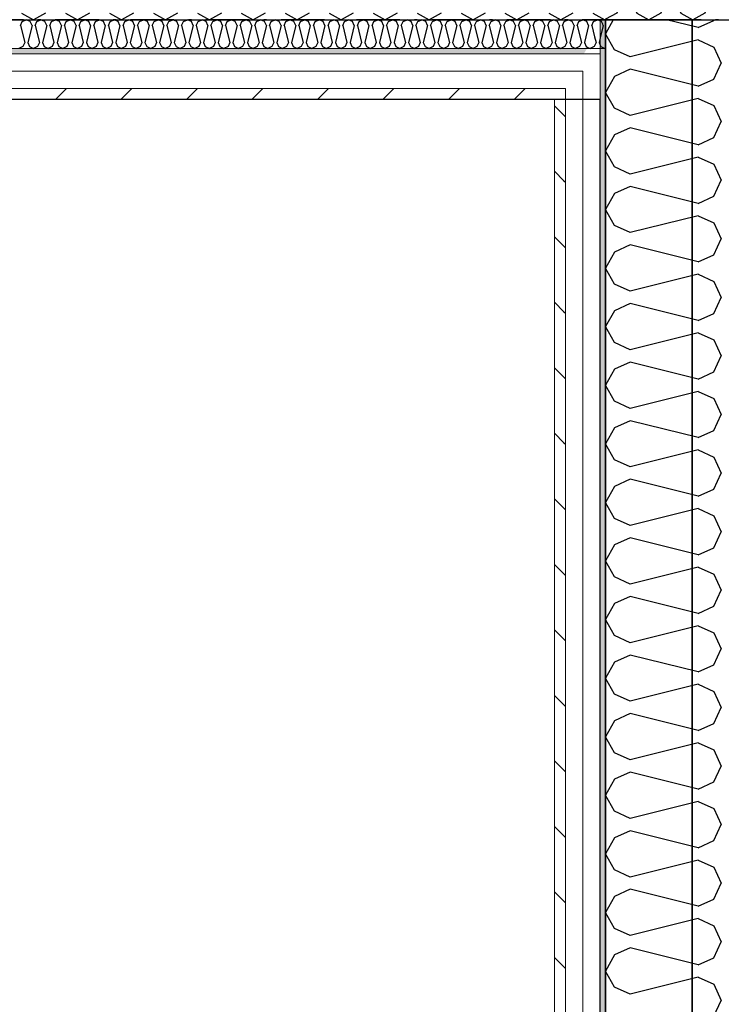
# Model space of a CAD drawing. Header units: millimetres. Extents: x -117798 to 93698, y -182207 to 252400.
# Tile 172 of 222: x -71085 to -69873, y -13867 to -12167. Entities that reach past the tile are written whole.
import ezdxf
from ezdxf.enums import TextEntityAlignment as Align

# ---------------------------------------------------------------- set-up
doc = ezdxf.new("R2010")
doc.units = ezdxf.units.MM
doc.header["$LTSCALE"] = 0.5
doc.header["$MEASUREMENT"] = 0
doc.linetypes.add('Over snittplan', pattern=[260, 150, -50, 10, -50])
doc.linetypes.add('PLINE', pattern=[0])
for name, color, linetype in [('232- Ikke-bærende yttervegger', 7, 'Continuous'), ('232- Ikke-bærende yttervegger (Skravur)', 7, 'Continuous'), ('232- Ikke-bærende yttervegger (Skravur)(Nye konstruksjoner)', 7, 'Continuous'), ('232- Ikke-bærende yttervegger(Nye konstruksjoner)', 7, 'Continuous'), ('235- Utvendig kledning og overflate (Skravur)(Nye konstruksjoner)', 7, 'Continuous'), ('261- Primærkonstruksjon (tak)', 7, 'Continuous'), ('261- Primærkonstruksjon (tak)(Nye konstruksjoner)', 7, 'Continuous'), ('862- M___Nettoareal(Nye konstruksjoner)', 7, 'Continuous'), ('862- M___Nettoareal(Polylinje)(Nye konstruksjoner)', 7, 'Continuous'), ('862- M___Nettoareal(Tekst)(Nye konstruksjoner)', 7, 'Continuous')]:
    doc.layers.add(name, color=color, linetype=linetype)
doc.layers.add('235- Utvendig kledning og overflate(Nye konstruksjoner)', color=7, linetype='Continuous', lineweight=0)
doc.styles.add('GENERATED_STYLE_1', font='arial.ttf')
pattern_1 = [(0, (0, 0), (0, 43.30127), [0, -25]), (0, (12.5, 21.65), (0, 43.30127), [0, -25])]
pattern_2 = [(45, (0, 0), (-56.56854, 56.56854), [80, 0])]

# ---------------------------------------------------------------- blocks, each defined once
blk = doc.blocks.new('Kaldt loft_A-213_39', base_point=(-72439.1, -13443.5))
at = {"layer": '862- M___Nettoareal(Polylinje)(Nye konstruksjoner)', "linetype": 'PLINE', "flags": 128}
blk.add_lwpolyline([(-70082.2, -14871.9), (-70082.2, -12304.9), (-75356.2, -12304.9), (-75356.2, -12021.9), (-77668.2, -12021.9), (-77668.2, -14871.9)], close=True, dxfattribs=at)
at = {"layer": '862- M___Nettoareal(Tekst)(Nye konstruksjoner)', "style": 'GENERATED_STYLE_1'}
for tag, height, p in [('DUMMY_862', 150, (-72557, -13043.3)), ('ROOM_NAME', 150, (-72557, -13878)), ('DUMMY_861', 100, (-72714.1, -13477.8)), ('ROOM_NUMBER', 100, (-72714.1, -13866.6)), ('DUMMY_863', 100, (-72321.2, -13843.7))]:
    blk.add_attdef(tag, text='', height=height, rotation=90, dxfattribs=at).set_placement(p, align=Align.TOP_LEFT)
blk = doc.blocks.new('*X436')
at = {"layer": '232- Ikke-bærende yttervegger (Skravur)(Nye konstruksjoner)', "linetype": 'PLINE'}
for p, q in [((-70059.6, -12166.9), (-70073.2, -12191.2)), ((-69913.3, -12180.6), (-69968, -12166.9)), ((-69913.3, -12180.6), (-69886.2, -12168.3)), ((-69886.2, -12168.3), (-69885.6, -12166.9)), ((-70057.7, -12218.9), (-70073.2, -12191.2)), ((-69913.3, -12201.9), (-70030.6, -12231.2)), ((-69913.3, -12201.9), (-69886.2, -12214.2)), ((-70030.6, -12231.2), (-70057.7, -12218.9)), ((-69886.2, -12214.2), (-69873.2, -12241.8)), ((-69886.2, -12269.4), (-69873.2, -12241.8)), ((-70030.6, -12252.4), (-70057.7, -12264.8)), ((-69913.3, -12281.8), (-70030.6, -12252.4)), ((-70057.7, -12264.8), (-70073.2, -12292.4)), ((-69913.3, -12281.8), (-69886.2, -12269.4)), ((-70057.7, -12320), (-70073.2, -12292.4)), ((-69913.3, -12303), (-70030.6, -12332.4)), ((-69913.3, -12303), (-69886.2, -12315.4)), ((-70030.6, -12332.4), (-70057.7, -12320)), ((-69886.2, -12315.4), (-69873.2, -12343)), ((-69886.2, -12370.6), (-69873.2, -12343)), ((-70030.6, -12353.6), (-70057.7, -12365.9)), ((-69913.3, -12382.9), (-70030.6, -12353.6)), ((-70057.7, -12365.9), (-70073.2, -12393.6)), ((-69913.3, -12382.9), (-69886.2, -12370.6)), ((-70057.7, -12421.2), (-70073.2, -12393.6)), ((-69913.3, -12404.2), (-70030.6, -12433.5)), ((-69913.3, -12404.2), (-69886.2, -12416.5)), ((-70030.6, -12433.5), (-70057.7, -12421.2)), ((-69886.2, -12416.5), (-69873.2, -12444.2)), ((-69886.2, -12471.8), (-69873.2, -12444.2)), ((-70030.6, -12454.8), (-70057.7, -12467.1)), ((-69913.3, -12484.1), (-70030.6, -12454.8)), ((-70057.7, -12467.1), (-70073.2, -12494.7)), ((-69913.3, -12484.1), (-69886.2, -12471.8)), ((-70057.7, -12522.4), (-70073.2, -12494.7)), ((-69913.3, -12505.4), (-70030.6, -12534.7)), ((-69913.3, -12505.4), (-69886.2, -12517.7)), ((-70030.6, -12534.7), (-70057.7, -12522.4)), ((-69886.2, -12517.7), (-69873.2, -12545.3)), ((-69886.2, -12573), (-69873.2, -12545.3)), ((-70030.6, -12556), (-70057.7, -12568.3)), ((-69913.3, -12585.3), (-70030.6, -12556)), ((-70057.7, -12568.3), (-70073.2, -12595.9)), ((-69913.3, -12585.3), (-69886.2, -12573)), ((-70057.7, -12623.5), (-70073.2, -12595.9)), ((-69913.3, -12606.5), (-70030.6, -12635.9)), ((-69913.3, -12606.5), (-69886.2, -12618.9)), ((-70030.6, -12635.9), (-70057.7, -12623.5)), ((-69886.2, -12618.9), (-69873.2, -12646.5)), ((-69886.2, -12674.1), (-69873.2, -12646.5)), ((-70030.6, -12657.1), (-70057.7, -12669.5)), ((-69913.3, -12686.5), (-70030.6, -12657.1)), ((-70057.7, -12669.5), (-70073.2, -12697.1)), ((-69913.3, -12686.5), (-69886.2, -12674.1)), ((-70057.7, -12724.7), (-70073.2, -12697.1)), ((-69913.3, -12707.7), (-70030.6, -12737)), ((-69913.3, -12707.7), (-69886.2, -12720)), ((-70030.6, -12737), (-70057.7, -12724.7)), ((-69886.2, -12720), (-69873.2, -12747.7)), ((-69886.2, -12775.3), (-69873.2, -12747.7)), ((-70057.7, -12770.6), (-70073.2, -12798.3)), ((-70030.6, -12758.3), (-70057.7, -12770.6)), ((-69913.3, -12787.6), (-70030.6, -12758.3)), ((-69913.3, -12787.6), (-69886.2, -12775.3)), ((-70057.7, -12825.9), (-70073.2, -12798.3)), ((-69913.3, -12808.9), (-70030.6, -12838.2)), ((-69913.3, -12808.9), (-69886.2, -12821.2)), ((-69886.2, -12821.2), (-69873.2, -12848.8)), ((-70030.6, -12838.2), (-70057.7, -12825.9)), ((-69886.2, -12876.5), (-69873.2, -12848.8)), ((-70057.7, -12871.8), (-70073.2, -12899.4)), ((-70030.6, -12859.5), (-70057.7, -12871.8)), ((-69913.3, -12888.8), (-70030.6, -12859.5)), ((-69913.3, -12888.8), (-69886.2, -12876.5)), ((-70057.7, -12927.1), (-70073.2, -12899.4)), ((-69913.3, -12910.1), (-70030.6, -12939.4)), ((-69913.3, -12910.1), (-69886.2, -12922.4)), ((-69886.2, -12922.4), (-69873.2, -12950)), ((-70030.6, -12939.4), (-70057.7, -12927.1)), ((-69886.2, -12977.6), (-69873.2, -12950)), ((-70057.7, -12973), (-70073.2, -13000.6)), ((-70030.6, -12960.6), (-70057.7, -12973)), ((-69913.3, -12990), (-70030.6, -12960.6)), ((-69913.3, -12990), (-69886.2, -12977.6)), ((-70057.7, -13028.2), (-70073.2, -13000.6)), ((-69913.3, -13011.2), (-70030.6, -13040.6)), ((-69913.3, -13011.2), (-69886.2, -13023.6)), ((-69886.2, -13023.6), (-69873.2, -13051.2)), ((-70030.6, -13040.6), (-70057.7, -13028.2)), ((-69886.2, -13078.8), (-69873.2, -13051.2)), ((-70057.7, -13074.1), (-70073.2, -13101.8)), ((-70030.6, -13061.8), (-70057.7, -13074.1)), ((-69913.3, -13091.1), (-70030.6, -13061.8)), ((-69913.3, -13091.1), (-69886.2, -13078.8)), ((-70057.7, -13129.4), (-70073.2, -13101.8)), ((-69913.3, -13112.4), (-70030.6, -13141.7)), ((-69913.3, -13112.4), (-69886.2, -13124.7)), ((-69886.2, -13124.7), (-69873.2, -13152.4)), ((-70030.6, -13141.7), (-70057.7, -13129.4)), ((-69886.2, -13180), (-69873.2, -13152.4)), ((-70057.7, -13175.3), (-70073.2, -13202.9)), ((-70030.6, -13163), (-70057.7, -13175.3)), ((-69913.3, -13192.3), (-70030.6, -13163)), ((-69913.3, -13192.3), (-69886.2, -13180)), ((-70057.7, -13230.6), (-70073.2, -13202.9)), ((-69913.3, -13213.6), (-70030.6, -13242.9)), ((-69913.3, -13213.6), (-69886.2, -13225.9)), ((-69886.2, -13225.9), (-69873.2, -13253.5)), ((-70030.6, -13242.9), (-70057.7, -13230.6)), ((-69886.2, -13281.2), (-69873.2, -13253.5)), ((-70057.7, -13276.5), (-70073.2, -13304.1)), ((-70030.6, -13264.2), (-70057.7, -13276.5)), ((-69913.3, -13293.5), (-70030.6, -13264.2)), ((-69913.3, -13293.5), (-69886.2, -13281.2)), ((-70057.7, -13331.7), (-70073.2, -13304.1)), ((-69913.3, -13314.7), (-70030.6, -13344.1)), ((-69913.3, -13314.7), (-69886.2, -13327.1)), ((-70030.6, -13344.1), (-70057.7, -13331.7)), ((-69886.2, -13327.1), (-69873.2, -13354.7)), ((-70030.6, -13365.3), (-70057.7, -13377.7)), ((-69913.3, -13394.7), (-70030.6, -13365.3)), ((-69886.2, -13382.3), (-69873.2, -13354.7)), ((-70057.7, -13377.7), (-70073.2, -13405.3)), ((-69913.3, -13394.7), (-69886.2, -13382.3)), ((-70057.7, -13432.9), (-70073.2, -13405.3)), ((-69913.3, -13415.9), (-70030.6, -13445.2)), ((-69913.3, -13415.9), (-69886.2, -13428.2)), ((-70030.6, -13445.2), (-70057.7, -13432.9)), ((-69886.2, -13428.2), (-69873.2, -13455.9)), ((-70030.6, -13466.5), (-70057.7, -13478.8)), ((-69913.3, -13495.8), (-70030.6, -13466.5)), ((-69886.2, -13483.5), (-69873.2, -13455.9)), ((-70057.7, -13478.8), (-70073.2, -13506.5)), ((-69913.3, -13495.8), (-69886.2, -13483.5)), ((-70057.7, -13534.1), (-70073.2, -13506.5)), ((-69913.3, -13517.1), (-70030.6, -13546.4)), ((-69913.3, -13517.1), (-69886.2, -13529.4)), ((-70030.6, -13546.4), (-70057.7, -13534.1)), ((-69886.2, -13529.4), (-69873.2, -13557)), ((-70030.6, -13567.7), (-70057.7, -13580)), ((-69913.3, -13597), (-70030.6, -13567.7)), ((-69886.2, -13584.7), (-69873.2, -13557)), ((-70057.7, -13580), (-70073.2, -13607.6)), ((-69913.3, -13597), (-69886.2, -13584.7)), ((-70057.7, -13635.3), (-70073.2, -13607.6)), ((-69913.3, -13618.3), (-70030.6, -13647.6)), ((-69913.3, -13618.3), (-69886.2, -13630.6)), ((-70030.6, -13647.6), (-70057.7, -13635.3)), ((-69886.2, -13630.6), (-69873.2, -13658.2)), ((-70030.6, -13668.8), (-70057.7, -13681.2)), ((-69913.3, -13698.2), (-70030.6, -13668.8)), ((-69886.2, -13685.8), (-69873.2, -13658.2)), ((-70057.7, -13681.2), (-70073.2, -13708.8)), ((-69913.3, -13698.2), (-69886.2, -13685.8)), ((-70057.7, -13736.4), (-70073.2, -13708.8)), ((-69913.3, -13719.4), (-70030.6, -13748.8)), ((-69913.3, -13719.4), (-69886.2, -13731.8)), ((-70030.6, -13748.8), (-70057.7, -13736.4)), ((-69886.2, -13731.8), (-69873.2, -13759.4)), ((-70030.6, -13770), (-70057.7, -13782.3)), ((-69913.3, -13799.3), (-70030.6, -13770)), ((-69886.2, -13787), (-69873.2, -13759.4)), ((-70057.7, -13782.3), (-70073.2, -13810)), ((-69913.3, -13799.3), (-69886.2, -13787)), ((-70057.7, -13837.6), (-70073.2, -13810)), ((-69913.3, -13820.6), (-70030.6, -13849.9)), ((-69913.3, -13820.6), (-69886.2, -13832.9)), ((-70030.6, -13849.9), (-70057.7, -13837.6)), ((-69886.2, -13832.9), (-69873.2, -13860.6)), ((-69886.2, -13888.2), (-69873.2, -13860.6))]:
    blk.add_line(p, q, dxfattribs=at)
blk = doc.blocks.new('*X467')
at = {"layer": '232- Ikke-bærende yttervegger (Skravur)', "linetype": 'PLINE'}
for p, q in [((-71081.4, -12155.4), (-71060.7, -12166.9)), ((-71039.9, -12155.4), (-71060.7, -12166.9)), ((-71005.5, -12155.4), (-70984.8, -12166.9)), ((-70964.1, -12155.4), (-70984.8, -12166.9)), ((-70929.6, -12155.4), (-70908.9, -12166.9)), ((-70888.2, -12155.4), (-70908.9, -12166.9)), ((-70853.7, -12155.4), (-70833, -12166.9)), ((-70812.3, -12155.4), (-70833, -12166.9)), ((-70777.9, -12155.4), (-70757.1, -12166.9)), ((-70736.4, -12155.4), (-70757.1, -12166.9)), ((-70702, -12155.4), (-70681.3, -12166.9)), ((-70660.5, -12155.4), (-70681.3, -12166.9)), ((-70626.1, -12155.4), (-70605.4, -12166.9)), ((-70584.7, -12155.4), (-70605.4, -12166.9)), ((-70550.2, -12155.4), (-70529.5, -12166.9)), ((-70508.8, -12155.4), (-70529.5, -12166.9)), ((-70474.4, -12155.4), (-70453.6, -12166.9)), ((-70432.9, -12155.4), (-70453.6, -12166.9)), ((-70398.5, -12155.4), (-70377.8, -12166.9)), ((-70357, -12155.4), (-70377.8, -12166.9)), ((-70322.6, -12155.4), (-70301.9, -12166.9)), ((-70281.1, -12155.4), (-70301.9, -12166.9)), ((-70246.7, -12155.4), (-70226, -12166.9)), ((-70205.3, -12155.4), (-70226, -12166.9)), ((-70170.8, -12155.4), (-70150.1, -12166.9)), ((-70129.4, -12155.4), (-70150.1, -12166.9)), ((-70095, -12155.4), (-70074.2, -12166.9)), ((-70073.2, -12166.3), (-70074.2, -12166.9))]:
    blk.add_line(p, q, dxfattribs=at)
blk = doc.blocks.new('*X510')
at = {"layer": '235- Utvendig kledning og overflate (Skravur)(Nye konstruksjoner)', "linetype": 'PLINE'}
for p, q in [((-70076.9, -12177), (-70078, -12174.5)), ((-70076.9, -12177), (-70082.2, -12198)), ((-70082.2, -12210.8), (-70081.1, -12213.1)), ((-70081.1, -12213.1), (-70074.2, -12216.9)), ((-70073.2, -12216.3), (-70074.2, -12216.9))]:
    blk.add_line(p, q, dxfattribs=at)
blk = doc.blocks.new('*X511')
at = {"layer": '235- Utvendig kledning og overflate (Skravur)(Nye konstruksjoner)', "linetype": 'PLINE'}
for p, q in [((-70089.5, -12206.3), (-70092.6, -12213.1)), ((-70092, -12196.5), (-70089.5, -12206.3)), ((-70082.2, -12198), (-70084.2, -12206.3)), ((-70084.2, -12206.3), (-70082.2, -12210.8)), ((-70103.6, -12214.7), (-70099.5, -12216.9)), ((-70092.6, -12213.1), (-70099.5, -12216.9))]:
    blk.add_line(p, q, dxfattribs=at)
blk = doc.blocks.new('*X512')
at = {"layer": '235- Utvendig kledning og overflate (Skravur)(Nye konstruksjoner)', "linetype": 'PLINE'}
for p, q in [((-71083.3, -12177), (-71080.2, -12170.2)), ((-71080.2, -12170.2), (-71073.3, -12166.9)), ((-71066.4, -12170.2), (-71073.3, -12166.9)), ((-71063.3, -12177), (-71066.4, -12170.2)), ((-71058, -12177), (-71054.9, -12170.2)), ((-71054.9, -12170.2), (-71048, -12166.9)), ((-71041.1, -12170.2), (-71048, -12166.9)), ((-71038, -12177), (-71041.1, -12170.2)), ((-71032.7, -12177), (-71029.6, -12170.2)), ((-71029.6, -12170.2), (-71022.7, -12166.9)), ((-71015.8, -12170.2), (-71022.7, -12166.9)), ((-71012.7, -12177), (-71015.8, -12170.2)), ((-71007.4, -12177), (-71004.3, -12170.2)), ((-71004.3, -12170.2), (-70997.4, -12166.9)), ((-70990.5, -12170.2), (-70997.4, -12166.9)), ((-70987.4, -12177), (-70990.5, -12170.2)), ((-70982.1, -12177), (-70979, -12170.2)), ((-70979, -12170.2), (-70972.1, -12166.9)), ((-70965.2, -12170.2), (-70972.1, -12166.9)), ((-70962.1, -12177), (-70965.2, -12170.2)), ((-70956.8, -12177), (-70953.8, -12170.2)), ((-70953.8, -12170.2), (-70946.8, -12166.9)), ((-70939.9, -12170.2), (-70946.8, -12166.9)), ((-70936.9, -12177), (-70939.9, -12170.2)), ((-70931.5, -12177), (-70928.5, -12170.2)), ((-70928.5, -12170.2), (-70921.5, -12166.9)), ((-70914.6, -12170.2), (-70921.5, -12166.9)), ((-70911.6, -12177), (-70914.6, -12170.2)), ((-70906.2, -12177), (-70903.2, -12170.2)), ((-70903.2, -12170.2), (-70896.3, -12166.9)), ((-70889.3, -12170.2), (-70896.3, -12166.9)), ((-70886.3, -12177), (-70889.3, -12170.2)), ((-70881, -12177), (-70877.9, -12170.2)), ((-70877.9, -12170.2), (-70871, -12166.9)), ((-70864.1, -12170.2), (-70871, -12166.9)), ((-70861, -12177), (-70864.1, -12170.2)), ((-70855.7, -12177), (-70852.6, -12170.2)), ((-70852.6, -12170.2), (-70845.7, -12166.9)), ((-70838.8, -12170.2), (-70845.7, -12166.9)), ((-70835.7, -12177), (-70838.8, -12170.2)), ((-70830.4, -12177), (-70827.3, -12170.2)), ((-70827.3, -12170.2), (-70820.4, -12166.9)), ((-70813.5, -12170.2), (-70820.4, -12166.9)), ((-70810.4, -12177), (-70813.5, -12170.2)), ((-70805.1, -12177), (-70802, -12170.2)), ((-70802, -12170.2), (-70795.1, -12166.9)), ((-70788.2, -12170.2), (-70795.1, -12166.9)), ((-70785.1, -12177), (-70788.2, -12170.2)), ((-70779.8, -12177), (-70776.7, -12170.2)), ((-70776.7, -12170.2), (-70769.8, -12166.9)), ((-70762.9, -12170.2), (-70769.8, -12166.9)), ((-70759.8, -12177), (-70762.9, -12170.2)), ((-70754.5, -12177), (-70751.4, -12170.2)), ((-70751.4, -12170.2), (-70744.5, -12166.9)), ((-70737.6, -12170.2), (-70744.5, -12166.9)), ((-70734.5, -12177), (-70737.6, -12170.2)), ((-70729.2, -12177), (-70726.1, -12170.2)), ((-70726.1, -12170.2), (-70719.2, -12166.9)), ((-70712.3, -12170.2), (-70719.2, -12166.9)), ((-70709.2, -12177), (-70712.3, -12170.2)), ((-70703.9, -12177), (-70700.8, -12170.2)), ((-70700.8, -12170.2), (-70693.9, -12166.9)), ((-70687, -12170.2), (-70693.9, -12166.9)), ((-70683.9, -12177), (-70687, -12170.2)), ((-70678.6, -12177), (-70675.5, -12170.2)), ((-70675.5, -12170.2), (-70668.6, -12166.9)), ((-70661.7, -12170.2), (-70668.6, -12166.9)), ((-70658.6, -12177), (-70661.7, -12170.2)), ((-70653.3, -12177), (-70650.2, -12170.2)), ((-70650.2, -12170.2), (-70643.3, -12166.9)), ((-70636.4, -12170.2), (-70643.3, -12166.9)), ((-70633.3, -12177), (-70636.4, -12170.2)), ((-70628, -12177), (-70624.9, -12170.2)), ((-70624.9, -12170.2), (-70618, -12166.9)), ((-70611.1, -12170.2), (-70618, -12166.9)), ((-70608, -12177), (-70611.1, -12170.2)), ((-70602.7, -12177), (-70599.6, -12170.2)), ((-70599.6, -12170.2), (-70592.7, -12166.9)), ((-70585.8, -12170.2), (-70592.7, -12166.9)), ((-70582.8, -12177), (-70585.8, -12170.2)), ((-70577.4, -12177), (-70574.4, -12170.2)), ((-70574.4, -12170.2), (-70567.4, -12166.9)), ((-70560.5, -12170.2), (-70567.4, -12166.9)), ((-70557.5, -12177), (-70560.5, -12170.2)), ((-70552.1, -12177), (-70549.1, -12170.2)), ((-70549.1, -12170.2), (-70542.2, -12166.9)), ((-70535.2, -12170.2), (-70542.2, -12166.9)), ((-70532.2, -12177), (-70535.2, -12170.2)), ((-70526.9, -12177), (-70523.8, -12170.2)), ((-70523.8, -12170.2), (-70516.9, -12166.9)), ((-70510, -12170.2), (-70516.9, -12166.9)), ((-70506.9, -12177), (-70510, -12170.2)), ((-70501.6, -12177), (-70498.5, -12170.2)), ((-70498.5, -12170.2), (-70491.6, -12166.9)), ((-70484.7, -12170.2), (-70491.6, -12166.9)), ((-70481.6, -12177), (-70484.7, -12170.2)), ((-70476.3, -12177), (-70473.2, -12170.2)), ((-70473.2, -12170.2), (-70466.3, -12166.9)), ((-70459.4, -12170.2), (-70466.3, -12166.9)), ((-70456.3, -12177), (-70459.4, -12170.2)), ((-70451, -12177), (-70447.9, -12170.2)), ((-70447.9, -12170.2), (-70441, -12166.9)), ((-70434.1, -12170.2), (-70441, -12166.9)), ((-70431, -12177), (-70434.1, -12170.2)), ((-70425.7, -12177), (-70422.6, -12170.2)), ((-70422.6, -12170.2), (-70415.7, -12166.9)), ((-70408.8, -12170.2), (-70415.7, -12166.9)), ((-70405.7, -12177), (-70408.8, -12170.2)), ((-70400.4, -12177), (-70397.3, -12170.2)), ((-70397.3, -12170.2), (-70390.4, -12166.9)), ((-70383.5, -12170.2), (-70390.4, -12166.9)), ((-70380.4, -12177), (-70383.5, -12170.2)), ((-70375.1, -12177), (-70372, -12170.2)), ((-70372, -12170.2), (-70365.1, -12166.9)), ((-70358.2, -12170.2), (-70365.1, -12166.9)), ((-70355.1, -12177), (-70358.2, -12170.2)), ((-70349.8, -12177), (-70346.7, -12170.2)), ((-70346.7, -12170.2), (-70339.8, -12166.9)), ((-70332.9, -12170.2), (-70339.8, -12166.9)), ((-70329.8, -12177), (-70332.9, -12170.2)), ((-70324.5, -12177), (-70321.4, -12170.2)), ((-70321.4, -12170.2), (-70314.5, -12166.9)), ((-70307.6, -12170.2), (-70314.5, -12166.9)), ((-70304.5, -12177), (-70307.6, -12170.2)), ((-70299.2, -12177), (-70296.1, -12170.2)), ((-70296.1, -12170.2), (-70289.2, -12166.9)), ((-70282.3, -12170.2), (-70289.2, -12166.9)), ((-70279.2, -12177), (-70282.3, -12170.2)), ((-70273.9, -12177), (-70270.8, -12170.2)), ((-70270.8, -12170.2), (-70263.9, -12166.9)), ((-70257, -12170.2), (-70263.9, -12166.9)), ((-70253.9, -12177), (-70257, -12170.2)), ((-70248.6, -12177), (-70245.5, -12170.2)), ((-70245.5, -12170.2), (-70238.6, -12166.9)), ((-70231.7, -12170.2), (-70238.6, -12166.9)), ((-70228.6, -12177), (-70231.7, -12170.2)), ((-70223.3, -12177), (-70220.3, -12170.2)), ((-70220.3, -12170.2), (-70213.3, -12166.9)), ((-70206.4, -12170.2), (-70213.3, -12166.9)), ((-70203.4, -12177), (-70206.4, -12170.2)), ((-70198, -12177), (-70195, -12170.2)), ((-70195, -12170.2), (-70188.1, -12166.9)), ((-70181.1, -12170.2), (-70188.1, -12166.9)), ((-70178.1, -12177), (-70181.1, -12170.2)), ((-70172.7, -12177), (-70169.7, -12170.2)), ((-70169.7, -12170.2), (-70162.8, -12166.9)), ((-70155.9, -12170.2), (-70162.8, -12166.9)), ((-70152.8, -12177), (-70155.9, -12170.2)), ((-70147.5, -12177), (-70144.4, -12170.2)), ((-70144.4, -12170.2), (-70137.5, -12166.9)), ((-70130.6, -12170.2), (-70137.5, -12166.9)), ((-70127.5, -12177), (-70130.6, -12170.2)), ((-70122.2, -12177), (-70119.1, -12170.2)), ((-70119.1, -12170.2), (-70112.2, -12166.9)), ((-70105.3, -12170.2), (-70112.2, -12166.9)), ((-70102.2, -12177), (-70105.3, -12170.2)), ((-70096.9, -12177), (-70093.8, -12170.2)), ((-70093.8, -12170.2), (-70086.9, -12166.9)), ((-70080, -12170.2), (-70086.9, -12166.9)), ((-70078, -12174.5), (-70080, -12170.2)), ((-71083.3, -12177), (-71076, -12206.3)), ((-71063.3, -12177), (-71070.7, -12206.3)), ((-71058, -12177), (-71050.7, -12206.3)), ((-71038, -12177), (-71045.4, -12206.3)), ((-71032.7, -12177), (-71025.4, -12206.3)), ((-71012.7, -12177), (-71020.1, -12206.3)), ((-71007.4, -12177), (-71000.1, -12206.3)), ((-70987.4, -12177), (-70994.8, -12206.3)), ((-70982.1, -12177), (-70974.8, -12206.3)), ((-70962.1, -12177), (-70969.5, -12206.3)), ((-70956.8, -12177), (-70949.5, -12206.3)), ((-70936.9, -12177), (-70944.2, -12206.3)), ((-70931.5, -12177), (-70924.2, -12206.3)), ((-70911.6, -12177), (-70918.9, -12206.3)), ((-70906.2, -12177), (-70898.9, -12206.3)), ((-70886.3, -12177), (-70893.6, -12206.3)), ((-70881, -12177), (-70873.6, -12206.3)), ((-70861, -12177), (-70868.3, -12206.3)), ((-70855.7, -12177), (-70848.3, -12206.3)), ((-70835.7, -12177), (-70843, -12206.3)), ((-70830.4, -12177), (-70823, -12206.3)), ((-70810.4, -12177), (-70817.7, -12206.3)), ((-70805.1, -12177), (-70797.7, -12206.3)), ((-70785.1, -12177), (-70792.4, -12206.3)), ((-70779.8, -12177), (-70772.4, -12206.3)), ((-70759.8, -12177), (-70767.1, -12206.3)), ((-70754.5, -12177), (-70747.2, -12206.3)), ((-70734.5, -12177), (-70741.8, -12206.3)), ((-70729.2, -12177), (-70721.9, -12206.3)), ((-70709.2, -12177), (-70716.5, -12206.3)), ((-70703.9, -12177), (-70696.6, -12206.3)), ((-70683.9, -12177), (-70691.3, -12206.3)), ((-70678.6, -12177), (-70671.3, -12206.3)), ((-70658.6, -12177), (-70666, -12206.3)), ((-70653.3, -12177), (-70646, -12206.3)), ((-70633.3, -12177), (-70640.7, -12206.3)), ((-70628, -12177), (-70620.7, -12206.3)), ((-70608, -12177), (-70615.4, -12206.3)), ((-70602.7, -12177), (-70595.4, -12206.3)), ((-70582.8, -12177), (-70590.1, -12206.3)), ((-70577.4, -12177), (-70570.1, -12206.3)), ((-70557.5, -12177), (-70564.8, -12206.3)), ((-70552.1, -12177), (-70544.8, -12206.3)), ((-70532.2, -12177), (-70539.5, -12206.3)), ((-70526.9, -12177), (-70519.5, -12206.3)), ((-70506.9, -12177), (-70514.2, -12206.3)), ((-70501.6, -12177), (-70494.2, -12206.3)), ((-70481.6, -12177), (-70488.9, -12206.3)), ((-70476.3, -12177), (-70468.9, -12206.3)), ((-70456.3, -12177), (-70463.6, -12206.3)), ((-70451, -12177), (-70443.6, -12206.3)), ((-70431, -12177), (-70438.3, -12206.3)), ((-70425.7, -12177), (-70418.3, -12206.3)), ((-70405.7, -12177), (-70413, -12206.3)), ((-70400.4, -12177), (-70393.1, -12206.3)), ((-70380.4, -12177), (-70387.7, -12206.3)), ((-70375.1, -12177), (-70367.8, -12206.3)), ((-70355.1, -12177), (-70362.4, -12206.3)), ((-70349.8, -12177), (-70342.5, -12206.3)), ((-70329.8, -12177), (-70337.2, -12206.3)), ((-70324.5, -12177), (-70317.2, -12206.3)), ((-70304.5, -12177), (-70311.9, -12206.3)), ((-70299.2, -12177), (-70291.9, -12206.3)), ((-70279.2, -12177), (-70286.6, -12206.3)), ((-70273.9, -12177), (-70266.6, -12206.3)), ((-70253.9, -12177), (-70261.3, -12206.3)), ((-70248.6, -12177), (-70241.3, -12206.3)), ((-70228.6, -12177), (-70236, -12206.3)), ((-70223.3, -12177), (-70216, -12206.3)), ((-70203.4, -12177), (-70210.7, -12206.3)), ((-70198, -12177), (-70190.7, -12206.3)), ((-70178.1, -12177), (-70185.4, -12206.3)), ((-70172.7, -12177), (-70165.4, -12206.3)), ((-70152.8, -12177), (-70160.1, -12206.3)), ((-70147.5, -12177), (-70140.1, -12206.3)), ((-70127.5, -12177), (-70134.8, -12206.3)), ((-70122.2, -12177), (-70114.8, -12206.3)), ((-70102.2, -12177), (-70109.5, -12206.3)), ((-70096.9, -12177), (-70092, -12196.5)), ((-71076, -12206.3), (-71079, -12213.1)), ((-71070.7, -12206.3), (-71067.6, -12213.1)), ((-71050.7, -12206.3), (-71053.8, -12213.1)), ((-71045.4, -12206.3), (-71042.3, -12213.1)), ((-71025.4, -12206.3), (-71028.5, -12213.1)), ((-71020.1, -12206.3), (-71017, -12213.1)), ((-71000.1, -12206.3), (-71003.2, -12213.1)), ((-70994.8, -12206.3), (-70991.7, -12213.1)), ((-70974.8, -12206.3), (-70977.9, -12213.1)), ((-70969.5, -12206.3), (-70966.4, -12213.1)), ((-70949.5, -12206.3), (-70952.6, -12213.1)), ((-70944.2, -12206.3), (-70941.1, -12213.1)), ((-70924.2, -12206.3), (-70927.3, -12213.1)), ((-70918.9, -12206.3), (-70915.8, -12213.1)), ((-70898.9, -12206.3), (-70902, -12213.1)), ((-70893.6, -12206.3), (-70890.5, -12213.1)), ((-70873.6, -12206.3), (-70876.7, -12213.1)), ((-70868.3, -12206.3), (-70865.2, -12213.1)), ((-70848.3, -12206.3), (-70851.4, -12213.1)), ((-70843, -12206.3), (-70839.9, -12213.1)), ((-70823, -12206.3), (-70826.1, -12213.1)), ((-70817.7, -12206.3), (-70814.6, -12213.1)), ((-70797.7, -12206.3), (-70800.8, -12213.1)), ((-70792.4, -12206.3), (-70789.3, -12213.1)), ((-70772.4, -12206.3), (-70775.5, -12213.1)), ((-70767.1, -12206.3), (-70764.1, -12213.1)), ((-70747.2, -12206.3), (-70750.2, -12213.1)), ((-70741.8, -12206.3), (-70738.8, -12213.1)), ((-70721.9, -12206.3), (-70724.9, -12213.1)), ((-70716.5, -12206.3), (-70713.5, -12213.1)), ((-70696.6, -12206.3), (-70699.7, -12213.1)), ((-70691.3, -12206.3), (-70688.2, -12213.1)), ((-70671.3, -12206.3), (-70674.4, -12213.1)), ((-70666, -12206.3), (-70662.9, -12213.1)), ((-70646, -12206.3), (-70649.1, -12213.1)), ((-70640.7, -12206.3), (-70637.6, -12213.1)), ((-70620.7, -12206.3), (-70623.8, -12213.1)), ((-70615.4, -12206.3), (-70612.3, -12213.1)), ((-70595.4, -12206.3), (-70598.5, -12213.1)), ((-70590.1, -12206.3), (-70587, -12213.1)), ((-70570.1, -12206.3), (-70573.2, -12213.1)), ((-70564.8, -12206.3), (-70561.7, -12213.1)), ((-70544.8, -12206.3), (-70547.9, -12213.1)), ((-70539.5, -12206.3), (-70536.4, -12213.1)), ((-70519.5, -12206.3), (-70522.6, -12213.1)), ((-70514.2, -12206.3), (-70511.1, -12213.1)), ((-70494.2, -12206.3), (-70497.3, -12213.1)), ((-70488.9, -12206.3), (-70485.8, -12213.1)), ((-70468.9, -12206.3), (-70472, -12213.1)), ((-70463.6, -12206.3), (-70460.5, -12213.1)), ((-70443.6, -12206.3), (-70446.7, -12213.1)), ((-70438.3, -12206.3), (-70435.2, -12213.1)), ((-70418.3, -12206.3), (-70421.4, -12213.1)), ((-70413, -12206.3), (-70410, -12213.1)), ((-70393.1, -12206.3), (-70396.1, -12213.1)), ((-70387.7, -12206.3), (-70384.7, -12213.1)), ((-70367.8, -12206.3), (-70370.8, -12213.1)), ((-70362.4, -12206.3), (-70359.4, -12213.1)), ((-70342.5, -12206.3), (-70345.6, -12213.1)), ((-70337.2, -12206.3), (-70334.1, -12213.1)), ((-70317.2, -12206.3), (-70320.3, -12213.1)), ((-70311.9, -12206.3), (-70308.8, -12213.1)), ((-70291.9, -12206.3), (-70295, -12213.1)), ((-70286.6, -12206.3), (-70283.5, -12213.1)), ((-70266.6, -12206.3), (-70269.7, -12213.1)), ((-70261.3, -12206.3), (-70258.2, -12213.1)), ((-70241.3, -12206.3), (-70244.4, -12213.1)), ((-70236, -12206.3), (-70232.9, -12213.1)), ((-70216, -12206.3), (-70219.1, -12213.1)), ((-70210.7, -12206.3), (-70207.6, -12213.1)), ((-70190.7, -12206.3), (-70193.8, -12213.1)), ((-70185.4, -12206.3), (-70182.3, -12213.1)), ((-70165.4, -12206.3), (-70168.5, -12213.1)), ((-70160.1, -12206.3), (-70157, -12213.1)), ((-70140.1, -12206.3), (-70143.2, -12213.1)), ((-70134.8, -12206.3), (-70131.7, -12213.1)), ((-70114.8, -12206.3), (-70117.9, -12213.1)), ((-70109.5, -12206.3), (-70106.4, -12213.1)), ((-71079, -12213.1), (-71086, -12216.9)), ((-71067.6, -12213.1), (-71060.7, -12216.9)), ((-71053.8, -12213.1), (-71060.7, -12216.9)), ((-71042.3, -12213.1), (-71035.4, -12216.9)), ((-71028.5, -12213.1), (-71035.4, -12216.9)), ((-71017, -12213.1), (-71010.1, -12216.9)), ((-71003.2, -12213.1), (-71010.1, -12216.9)), ((-70991.7, -12213.1), (-70984.8, -12216.9)), ((-70977.9, -12213.1), (-70984.8, -12216.9)), ((-70966.4, -12213.1), (-70959.5, -12216.9)), ((-70952.6, -12213.1), (-70959.5, -12216.9)), ((-70941.1, -12213.1), (-70934.2, -12216.9)), ((-70927.3, -12213.1), (-70934.2, -12216.9)), ((-70915.8, -12213.1), (-70908.9, -12216.9)), ((-70902, -12213.1), (-70908.9, -12216.9)), ((-70890.5, -12213.1), (-70883.6, -12216.9)), ((-70876.7, -12213.1), (-70883.6, -12216.9)), ((-70865.2, -12213.1), (-70858.3, -12216.9)), ((-70851.4, -12213.1), (-70858.3, -12216.9)), ((-70839.9, -12213.1), (-70833, -12216.9)), ((-70826.1, -12213.1), (-70833, -12216.9)), ((-70814.6, -12213.1), (-70807.7, -12216.9)), ((-70800.8, -12213.1), (-70807.7, -12216.9)), ((-70789.3, -12213.1), (-70782.4, -12216.9)), ((-70775.5, -12213.1), (-70782.4, -12216.9)), ((-70764.1, -12213.1), (-70757.1, -12216.9)), ((-70750.2, -12213.1), (-70757.1, -12216.9)), ((-70738.8, -12213.1), (-70731.9, -12216.9)), ((-70724.9, -12213.1), (-70731.9, -12216.9)), ((-70713.5, -12213.1), (-70706.6, -12216.9)), ((-70699.7, -12213.1), (-70706.6, -12216.9)), ((-70688.2, -12213.1), (-70681.3, -12216.9)), ((-70674.4, -12213.1), (-70681.3, -12216.9)), ((-70662.9, -12213.1), (-70656, -12216.9)), ((-70649.1, -12213.1), (-70656, -12216.9)), ((-70637.6, -12213.1), (-70630.7, -12216.9)), ((-70623.8, -12213.1), (-70630.7, -12216.9)), ((-70612.3, -12213.1), (-70605.4, -12216.9)), ((-70598.5, -12213.1), (-70605.4, -12216.9)), ((-70587, -12213.1), (-70580.1, -12216.9)), ((-70573.2, -12213.1), (-70580.1, -12216.9)), ((-70561.7, -12213.1), (-70554.8, -12216.9)), ((-70547.9, -12213.1), (-70554.8, -12216.9)), ((-70536.4, -12213.1), (-70529.5, -12216.9)), ((-70522.6, -12213.1), (-70529.5, -12216.9)), ((-70511.1, -12213.1), (-70504.2, -12216.9)), ((-70497.3, -12213.1), (-70504.2, -12216.9)), ((-70485.8, -12213.1), (-70478.9, -12216.9)), ((-70472, -12213.1), (-70478.9, -12216.9)), ((-70460.5, -12213.1), (-70453.6, -12216.9)), ((-70446.7, -12213.1), (-70453.6, -12216.9)), ((-70435.2, -12213.1), (-70428.3, -12216.9)), ((-70421.4, -12213.1), (-70428.3, -12216.9)), ((-70410, -12213.1), (-70403, -12216.9)), ((-70396.1, -12213.1), (-70403, -12216.9)), ((-70384.7, -12213.1), (-70377.8, -12216.9)), ((-70370.8, -12213.1), (-70377.8, -12216.9)), ((-70359.4, -12213.1), (-70352.5, -12216.9)), ((-70345.6, -12213.1), (-70352.5, -12216.9)), ((-70334.1, -12213.1), (-70327.2, -12216.9)), ((-70320.3, -12213.1), (-70327.2, -12216.9)), ((-70308.8, -12213.1), (-70301.9, -12216.9)), ((-70295, -12213.1), (-70301.9, -12216.9)), ((-70283.5, -12213.1), (-70276.6, -12216.9)), ((-70269.7, -12213.1), (-70276.6, -12216.9)), ((-70258.2, -12213.1), (-70251.3, -12216.9)), ((-70244.4, -12213.1), (-70251.3, -12216.9)), ((-70232.9, -12213.1), (-70226, -12216.9)), ((-70219.1, -12213.1), (-70226, -12216.9)), ((-70207.6, -12213.1), (-70200.7, -12216.9)), ((-70193.8, -12213.1), (-70200.7, -12216.9)), ((-70182.3, -12213.1), (-70175.4, -12216.9)), ((-70168.5, -12213.1), (-70175.4, -12216.9)), ((-70157, -12213.1), (-70150.1, -12216.9)), ((-70143.2, -12213.1), (-70150.1, -12216.9)), ((-70131.7, -12213.1), (-70124.8, -12216.9)), ((-70117.9, -12213.1), (-70124.8, -12216.9)), ((-70106.4, -12213.1), (-70103.6, -12214.7))]:
    blk.add_line(p, q, dxfattribs=at)
blk = doc.blocks.new('*X538')
at = {"layer": '232- Ikke-bærende yttervegger (Skravur)', "linetype": 'PLINE'}
for p, q in [((-70057, -12026.7), (-70036.3, -12016.9)), ((-70015.6, -12026.7), (-70036.3, -12016.9)), ((-69981.1, -12026.7), (-69960.4, -12016.9)), ((-69939.7, -12026.7), (-69960.4, -12016.9)), ((-69905.3, -12026.7), (-69884.5, -12016.9)), ((-69873.2, -12022.3), (-69884.5, -12016.9)), ((-70066.3, -12047.1), (-70057, -12026.7)), ((-70006.3, -12047.1), (-70015.6, -12026.7)), ((-69990.4, -12047.1), (-69981.1, -12026.7)), ((-69930.4, -12047.1), (-69939.7, -12026.7)), ((-69914.5, -12047.1), (-69905.3, -12026.7)), ((-70066.3, -12047.1), (-70044.3, -12135)), ((-70006.3, -12047.1), (-70028.3, -12135)), ((-69990.4, -12047.1), (-69968.4, -12135)), ((-69930.4, -12047.1), (-69952.4, -12135)), ((-69914.5, -12047.1), (-69892.5, -12135)), ((-69873.2, -12121.4), (-69876.6, -12135)), ((-70044.3, -12135), (-70053.5, -12155.4)), ((-70028.3, -12135), (-70019.1, -12155.4)), ((-69968.4, -12135), (-69977.6, -12155.4)), ((-69952.4, -12135), (-69943.2, -12155.4)), ((-69892.5, -12135), (-69901.8, -12155.4)), ((-69876.6, -12135), (-69873.2, -12142.5)), ((-70053.5, -12155.4), (-70073.2, -12166.3)), ((-70019.1, -12155.4), (-69998.4, -12166.9)), ((-69977.6, -12155.4), (-69998.4, -12166.9)), ((-69943.2, -12155.4), (-69922.5, -12166.9)), ((-69901.8, -12155.4), (-69922.5, -12166.9))]:
    blk.add_line(p, q, dxfattribs=at)

msp = doc.modelspace()

# ---------------------------------------------------------------- hatches: boundary and pattern name
at = {"layer": '232- Ikke-bærende yttervegger (Skravur)(Nye konstruksjoner)', "linetype": 'Continuous'}
h = msp.add_hatch(dxfattribs=at)
h.set_pattern_fill('Prikker_tett', color=256, style=0, pattern_type=2)
h.set_pattern_definition(pattern_1)
h.paths.add_polyline_path([(-70082.2, -12166.9), (-70082.2, -14871.9), (-70073.2, -14871.9), (-70073.2, -12166.9)])
at = {"layer": '235- Utvendig kledning og overflate (Skravur)(Nye konstruksjoner)', "linetype": 'Continuous'}
h = msp.add_hatch(dxfattribs=at)
h.set_pattern_fill('Prikker_tett', color=256, style=0, pattern_type=2)
h.set_pattern_definition(pattern_1)
h.paths.add_polyline_path([(-75268.2, -12216.9), (-75268.2, -12225.9), (-70110.8, -12225.9), (-70105, -12216.9)])
h = msp.add_hatch(dxfattribs=at)
h.set_pattern_fill('Prikker_tett', color=256, style=0, pattern_type=2)
h.set_pattern_definition(pattern_1)
h.paths.add_polyline_path([(-70082.2, -12225.9), (-70082.2, -12216.9), (-70105, -12216.9), (-70110.8, -12225.9)])
h = msp.add_hatch(dxfattribs=at)
h.set_pattern_fill('Prikker_tett', color=256, style=0, pattern_type=2)
h.set_pattern_definition(pattern_1)
h.paths.add_polyline_path([(-70073.2, -12225.9), (-70073.2, -12216.9), (-70082.2, -12216.9), (-70082.2, -12225.9)])
h = msp.add_hatch(dxfattribs=at)
h.set_pattern_fill('Prikker_tett', color=256, style=0, pattern_type=2)
h.set_pattern_definition(pattern_1)
h.paths.add_polyline_path([(-70082.2, -12225.9), (-70082.2, -15071.9), (-70073.2, -15071.9), (-70073.2, -12225.9)])
h = msp.add_hatch(dxfattribs=at)
h.set_pattern_fill('Skrålinjer_2', color=256, style=0, pattern_type=2)
h.set_pattern_definition(pattern_2)
h.paths.add_polyline_path([(-75337.2, -12304.9), (-70161.2, -12304.9), (-70161.2, -12285.9), (-75337.2, -12285.9)])
h = msp.add_hatch(dxfattribs=at)
h.set_pattern_fill('Skrålinjer_2', color=256, style=0, pattern_type=2)
h.set_pattern_definition(pattern_2)
h.paths.add_polyline_path([(-70149, -12285.9), (-70161.2, -12304.9), (-70142.2, -12304.9), (-70142.2, -12285.9)])
h = msp.add_hatch(dxfattribs=at)
h.set_pattern_fill('Skrålinjer_2', color=256, style=0, pattern_type=2)
h.set_pattern_definition(pattern_2)
h.paths.add_polyline_path([(-70161.2, -12304.9), (-70149, -12285.9), (-70161.2, -12285.9)])
h = msp.add_hatch(dxfattribs=at)
h.set_pattern_fill('Skrålinjer_2', color=256, style=0, pattern_type=2)
h.set_pattern_definition([(315, (0, 0), (56.56854, 56.56854), [80, 0])])
h.paths.add_polyline_path([(-70161.2, -12304.9), (-70161.2, -15071.9), (-70142.2, -15071.9), (-70142.2, -12304.9)])

# ---------------------------------------------------------------- linework, layer by layer
at = {"layer": '232- Ikke-bærende yttervegger', "linetype": 'PLINE', "flags": 128}
for points in [[(-74818.2, -12166.9), (-70073.2, -12166.9)], [(-70073.2, -12166.9), (-70073.2, -14871.9)], [(-69923.2, -12166.9), (-70073.2, -12166.9)], [(-69923.2, -14871.9), (-69923.2, -12166.9)]]:
    msp.add_lwpolyline(points, dxfattribs=at)
at = {"layer": '232- Ikke-bærende yttervegger(Nye konstruksjoner)', "linetype": 'PLINE'}
msp.add_line((-70073.2, -12166.9), (-70073.2, -14871.9), dxfattribs=at)
at = {"layer": '235- Utvendig kledning og overflate(Nye konstruksjoner)', "linetype": 'PLINE'}
for p, q in [((-75268.2, -12225.9), (-70110.8, -12225.9)), ((-75218.2, -12216.9), (-70105, -12216.9)), ((-70110.8, -12225.9), (-70082.2, -12225.9)), ((-70105, -12216.9), (-70082.2, -12216.9)), ((-70082.2, -12216.9), (-70073.2, -12216.9)), ((-70082.2, -12255.9), (-70082.2, -12225.9)), ((-70082.2, -12255.9), (-70082.2, -12225.9)), ((-75277.2, -12255.9), (-70129.9, -12255.9)), ((-70112.2, -12255.9), (-70129.9, -12255.9)), ((-70112.2, -12285.9), (-70112.2, -12255.9)), ((-70112.2, -12285.9), (-70112.2, -12255.9)), ((-70082.2, -15071.9), (-70082.2, -12255.9)), ((-75307.2, -12285.9), (-70149, -12285.9)), ((-70142.2, -12285.9), (-70149, -12285.9)), ((-70142.2, -12304.9), (-70142.2, -12285.9)), ((-70142.2, -12304.9), (-70142.2, -12285.9)), ((-70112.2, -12285.9), (-70112.2, -15071.9)), ((-70142.2, -12304.9), (-70142.2, -15071.9))]:
    msp.add_line(p, q, dxfattribs=at)
at = {"layer": '235- Utvendig kledning og overflate(Nye konstruksjoner)', "linetype": 'PLINE', "flags": 128}
for points in [[(-70073.2, -12166.9), (-75218.2, -12166.9)], [(-70082.2, -12166.9), (-70082.2, -14871.9)], [(-70073.2, -12166.9), (-70073.2, -12216.9)], [(-70073.2, -12216.9), (-70073.2, -12225.9)], [(-70073.2, -15071.9), (-70073.2, -12225.9)], [(-75337.2, -12304.9), (-70161.2, -12304.9)], [(-70161.2, -12304.9), (-70161.2, -15071.9)]]:
    msp.add_lwpolyline(points, dxfattribs=at)
at = {"layer": '261- Primærkonstruksjon (tak)', "linetype": 'Over snittplan', "flags": 128}
msp.add_lwpolyline([(-61328.2, -12166.9), (-75218.2, -12166.9)], dxfattribs=at)
at = {"layer": '261- Primærkonstruksjon (tak)', "linetype": 'PLINE', "flags": 128}
for points in [[(-75218.2, -12166.9), (-69923.2, -12166.9)], [(-75218.2, -12166.9), (-69600.7, -12166.9)], [(-69923.2, -12166.9), (-69923.2, -14871.9)]]:
    msp.add_lwpolyline(points, dxfattribs=at)
at = {"layer": '261- Primærkonstruksjon (tak)(Nye konstruksjoner)', "linetype": 'PLINE', "flags": 128}
msp.add_lwpolyline([(-70073.2, -15021.9), (-70073.2, -12166.9)], dxfattribs=at)

# ---------------------------------------------------------------- block references
at = {"layer": '232- Ikke-bærende yttervegger'}
for name in ['*X467', '*X538']:
    msp.add_blockref(name, (0, 0), dxfattribs=at)
at = {"layer": '232- Ikke-bærende yttervegger(Nye konstruksjoner)'}
msp.add_blockref('*X436', (0, 0), dxfattribs=at)
at = {"layer": '235- Utvendig kledning og overflate(Nye konstruksjoner)'}
for name in ['*X512', '*X510', '*X511']:
    msp.add_blockref(name, (0, 0), dxfattribs=at)
at = {"layer": '862- M___Nettoareal(Nye konstruksjoner)', "linetype": 'Continuous'}
msp.add_blockref('Kaldt loft_A-213_39', (-72439.1, -13443.5), dxfattribs=at)

doc.saveas('drawing.dxf')
